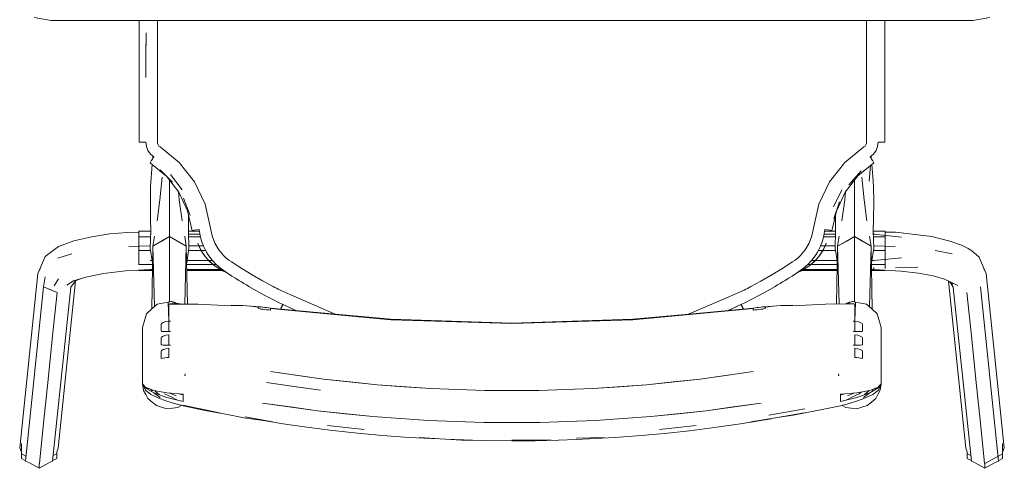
# Model space of a CAD drawing. Header units: millimetres. Extents: x -261 to 187, y -214 to 106.
# Tile 110 of 256: x -218.973 to -218.445, y -152.471 to -152.23. Entities that reach past the tile are written whole.
import ezdxf

# ---------------------------------------------------------------- set-up
doc = ezdxf.new("R2010")
doc.units = ezdxf.units.MM
doc.header["$LTSCALE"] = 0.005
doc.header["$MEASUREMENT"] = 0
doc.layers.add('IFC-Elemento de mobília-Contorno', color=9, linetype='Continuous', lineweight=5)

msp = doc.modelspace()

# ---------------------------------------------------------------- linework, layer by layer
at = {"layer": 'IFC-Elemento de mobília-Contorno', "lineweight": 5}
for p, q in [((-218.96491, -152.22931), (-218.95573, -152.23093)), ((-218.95573, -152.23093), (-218.46177, -152.23093)), ((-218.90856, -152.2413), (-218.90856, -152.23093)), ((-218.90855, -152.23847), (-218.90855, -152.23093)), ((-218.89874, -152.24208), (-218.89874, -152.23093)), ((-218.51877, -152.23671), (-218.51877, -152.23093)), ((-218.50895, -152.2413), (-218.50895, -152.23093)), ((-218.46177, -152.23093), (-218.4526, -152.22931)), ((-218.90856, -152.25128), (-218.90856, -152.2413)), ((-218.90493, -152.25155), (-218.90488, -152.23763)), ((-218.90492, -152.24957), (-218.90488, -152.23763)), ((-218.51877, -152.2502), (-218.51877, -152.23671)), ((-218.50895, -152.25128), (-218.50895, -152.2413)), ((-218.89874, -152.24878), (-218.89874, -152.24208)), ((-218.90856, -152.25128), (-218.90855, -152.26125)), ((-218.90496, -152.26153), (-218.90492, -152.24957)), ((-218.90496, -152.26153), (-218.90493, -152.25155)), ((-218.89874, -152.2522), (-218.89874, -152.24878)), ((-218.89874, -152.25392), (-218.89874, -152.2522)), ((-218.51877, -152.26369), (-218.51877, -152.2502)), ((-218.50895, -152.26125), (-218.50895, -152.25128)), ((-218.89874, -152.25646), (-218.89874, -152.25392)), ((-218.89874, -152.26152), (-218.89874, -152.25646)), ((-218.90855, -152.26997), (-218.90855, -152.26125)), ((-218.89874, -152.27063), (-218.89874, -152.26152)), ((-218.50895, -152.26997), (-218.50895, -152.26125)), ((-218.51877, -152.27842), (-218.51877, -152.26369)), ((-218.90855, -152.27869), (-218.90855, -152.26997)), ((-218.89874, -152.27915), (-218.89874, -152.27063)), ((-218.50895, -152.26997), (-218.50895, -152.27869)), ((-218.90855, -152.28743), (-218.90855, -152.27869)), ((-218.51877, -152.29621), (-218.51877, -152.27842)), ((-218.50895, -152.28743), (-218.50895, -152.27869)), ((-218.89874, -152.28768), (-218.89874, -152.27915)), ((-218.90855, -152.29616), (-218.90855, -152.28743)), ((-218.89874, -152.29621), (-218.89874, -152.28768)), ((-218.50895, -152.29616), (-218.50895, -152.28743)), ((-218.90855, -152.29616), (-218.90834, -152.29618)), ((-218.90834, -152.29618), (-218.90758, -152.2962)), ((-218.90758, -152.2962), (-218.90639, -152.29621)), ((-218.90639, -152.29621), (-218.90496, -152.29621)), ((-218.90496, -152.29621), (-218.90468, -152.2985)), ((-218.90468, -152.2985), (-218.90384, -152.30064)), ((-218.89874, -152.29621), (-218.89865, -152.29695)), ((-218.89865, -152.29695), (-218.89837, -152.29764)), ((-218.89837, -152.29764), (-218.89794, -152.29825)), ((-218.89794, -152.29825), (-218.89737, -152.29873)), ((-218.89737, -152.29873), (-218.8871, -152.30709)), ((-218.53039, -152.30708), (-218.52014, -152.29873)), ((-218.52014, -152.29873), (-218.51957, -152.29825)), ((-218.51957, -152.29825), (-218.51913, -152.29764)), ((-218.51913, -152.29764), (-218.51886, -152.29695)), ((-218.51886, -152.29695), (-218.51877, -152.29621)), ((-218.51366, -152.30064), (-218.51282, -152.2985)), ((-218.51282, -152.2985), (-218.51254, -152.29621)), ((-218.51254, -152.29621), (-218.51111, -152.29621)), ((-218.51111, -152.29621), (-218.50993, -152.2962)), ((-218.50993, -152.2962), (-218.50917, -152.29618)), ((-218.50917, -152.29618), (-218.50895, -152.29616)), ((-218.90384, -152.30064), (-218.9025, -152.30252)), ((-218.9025, -152.30252), (-218.90072, -152.30401)), ((-218.9015, -152.30521), (-218.90072, -152.30401)), ((-218.90125, -152.30483), (-218.9012, -152.30417)), ((-218.9012, -152.30475), (-218.9012, -152.30361)), ((-218.51678, -152.30401), (-218.51501, -152.30252)), ((-218.51678, -152.30401), (-218.51601, -152.30521)), ((-218.51631, -152.30475), (-218.51631, -152.30361)), ((-218.51631, -152.30417), (-218.51625, -152.30483)), ((-218.51631, -152.30453), (-218.51628, -152.30478)), ((-218.51631, -152.30453), (-218.51628, -152.30478)), ((-218.51501, -152.30252), (-218.51366, -152.30064)), ((-218.90265, -152.30715), (-218.90254, -152.30691)), ((-218.90265, -152.30715), (-218.8944, -152.31398)), ((-218.90254, -152.30691), (-218.90214, -152.30622)), ((-218.90247, -152.31991), (-218.90152, -152.30809)), ((-218.90214, -152.30622), (-218.9015, -152.30521)), ((-218.8871, -152.30709), (-218.87892, -152.31751)), ((-218.53856, -152.31748), (-218.53039, -152.30708)), ((-218.52337, -152.31419), (-218.51486, -152.30715)), ((-218.51738, -152.31701), (-218.51664, -152.30862)), ((-218.51601, -152.30521), (-218.51537, -152.30622)), ((-218.51596, -152.30807), (-218.51534, -152.31451)), ((-218.51537, -152.30622), (-218.51497, -152.30691)), ((-218.51497, -152.30691), (-218.51486, -152.30715)), ((-218.89742, -152.32701), (-218.8962, -152.31488)), ((-218.89732, -152.31102), (-218.89074, -152.31769)), ((-218.89392, -152.31447), (-218.88734, -152.32298)), ((-218.89173, -152.31352), (-218.88552, -152.32165)), ((-218.53013, -152.32292), (-218.52337, -152.31419)), ((-218.5283, -152.31905), (-218.52161, -152.31161)), ((-218.5213, -152.31488), (-218.52008, -152.32701)), ((-218.51534, -152.31451), (-218.51504, -152.31991)), ((-218.90254, -152.32867), (-218.90247, -152.31991)), ((-218.89224, -152.31928), (-218.89224, -152.31664)), ((-218.89224, -152.33188), (-218.89224, -152.31928)), ((-218.87892, -152.31751), (-218.87323, -152.32946)), ((-218.54426, -152.32943), (-218.53856, -152.31748)), ((-218.52527, -152.31928), (-218.52527, -152.31664)), ((-218.52527, -152.33188), (-218.52527, -152.31928)), ((-218.51504, -152.31991), (-218.51492, -152.32812)), ((-218.88747, -152.3228), (-218.88705, -152.32701)), ((-218.88734, -152.32298), (-218.88264, -152.33299)), ((-218.5365, -152.33082), (-218.53199, -152.32165)), ((-218.53476, -152.33274), (-218.53013, -152.32292)), ((-218.53045, -152.32701), (-218.53003, -152.32279)), ((-218.90254, -152.32867), (-218.90241, -152.33739)), ((-218.89894, -152.3384), (-218.89742, -152.32701)), ((-218.88705, -152.32701), (-218.88554, -152.3384)), ((-218.88478, -152.32622), (-218.88116, -152.33551)), ((-218.87323, -152.32946), (-218.8703, -152.34232)), ((-218.5472, -152.34232), (-218.54426, -152.32943)), ((-218.53624, -152.33715), (-218.53323, -152.32821)), ((-218.53197, -152.3384), (-218.53045, -152.32701)), ((-218.52008, -152.32701), (-218.51857, -152.3384)), ((-218.51509, -152.33739), (-218.51492, -152.32812)), ((-218.89224, -152.34146), (-218.89224, -152.33188)), ((-218.88264, -152.33299), (-218.8802, -152.34376)), ((-218.88206, -152.33739), (-218.88203, -152.33567)), ((-218.5373, -152.34376), (-218.53491, -152.33319)), ((-218.53547, -152.33566), (-218.53544, -152.33739)), ((-218.52527, -152.34146), (-218.52527, -152.33188)), ((-218.90241, -152.33739), (-218.90237, -152.34361)), ((-218.89224, -152.3468), (-218.89224, -152.34146)), ((-218.88211, -152.34361), (-218.88206, -152.33739)), ((-218.53544, -152.33739), (-218.5354, -152.34361)), ((-218.52527, -152.3468), (-218.52527, -152.34146)), ((-218.51514, -152.34361), (-218.51509, -152.33739)), ((-218.94356, -152.34908), (-218.93386, -152.34684)), ((-218.93386, -152.34684), (-218.92445, -152.34525)), ((-218.92445, -152.34525), (-218.91481, -152.34455)), ((-218.91481, -152.34455), (-218.90874, -152.34446)), ((-218.90874, -152.34691), (-218.90874, -152.34389)), ((-218.90874, -152.34389), (-218.90237, -152.34389)), ((-218.90874, -152.34691), (-218.90244, -152.34691)), ((-218.90874, -152.35431), (-218.90874, -152.34691)), ((-218.90259, -152.34546), (-218.90241, -152.34546)), ((-218.90258, -152.35304), (-218.90237, -152.34361)), ((-218.9012, -152.35186), (-218.90035, -152.34655)), ((-218.9012, -152.35186), (-218.89224, -152.3468)), ((-218.89672, -152.34933), (-218.89224, -152.3468)), ((-218.89224, -152.36359), (-218.89224, -152.3468)), ((-218.89224, -152.3468), (-218.88328, -152.35186)), ((-218.89224, -152.3468), (-218.88806, -152.34916)), ((-218.88413, -152.34655), (-218.88328, -152.35186)), ((-218.88211, -152.34361), (-218.88189, -152.35304)), ((-218.8821, -152.34389), (-218.87633, -152.34389)), ((-218.88207, -152.34546), (-218.87607, -152.34546)), ((-218.88203, -152.34691), (-218.87575, -152.34691)), ((-218.8802, -152.34376), (-218.87993, -152.3436)), ((-218.87993, -152.3436), (-218.87913, -152.34341)), ((-218.87913, -152.34341), (-218.87791, -152.34321)), ((-218.87791, -152.34321), (-218.87648, -152.34302)), ((-218.87648, -152.34302), (-218.87595, -152.3462)), ((-218.87595, -152.3462), (-218.87509, -152.34932)), ((-218.8703, -152.34232), (-218.86949, -152.3464)), ((-218.86949, -152.3464), (-218.868, -152.35029)), ((-218.5495, -152.35028), (-218.54802, -152.3464)), ((-218.54802, -152.3464), (-218.5472, -152.34232)), ((-218.54241, -152.34932), (-218.54156, -152.3462)), ((-218.54175, -152.34691), (-218.53547, -152.34691)), ((-218.54156, -152.3462), (-218.54102, -152.34302)), ((-218.54143, -152.34546), (-218.53544, -152.34546)), ((-218.54117, -152.34389), (-218.5354, -152.34389)), ((-218.54102, -152.34302), (-218.53959, -152.34321)), ((-218.53959, -152.34321), (-218.53838, -152.34341)), ((-218.53838, -152.34341), (-218.53758, -152.3436)), ((-218.53758, -152.3436), (-218.5373, -152.34376)), ((-218.53561, -152.35304), (-218.5354, -152.34361)), ((-218.53423, -152.35186), (-218.53338, -152.34655)), ((-218.53423, -152.35186), (-218.52527, -152.3468)), ((-218.52975, -152.34933), (-218.52527, -152.3468)), ((-218.52527, -152.36359), (-218.52527, -152.3468)), ((-218.52527, -152.3468), (-218.51631, -152.35186)), ((-218.52527, -152.3468), (-218.52079, -152.34933)), ((-218.51716, -152.34655), (-218.51631, -152.35186)), ((-218.51514, -152.34361), (-218.51492, -152.35304)), ((-218.51513, -152.34389), (-218.50877, -152.34389)), ((-218.5151, -152.34546), (-218.51492, -152.34546)), ((-218.51506, -152.34691), (-218.50877, -152.34691)), ((-218.51492, -152.34546), (-218.51492, -152.34492)), ((-218.51492, -152.34546), (-218.51492, -152.34492)), ((-218.51492, -152.34546), (-218.50003, -152.34718)), ((-218.50877, -152.34691), (-218.50877, -152.34389)), ((-218.50877, -152.34439), (-218.50877, -152.34389)), ((-218.50877, -152.34439), (-218.50323, -152.34439)), ((-218.50877, -152.35431), (-218.50877, -152.34691)), ((-218.50323, -152.34439), (-218.49118, -152.34576)), ((-218.49118, -152.34576), (-218.48369, -152.34668)), ((-218.48369, -152.34668), (-218.47406, -152.34916)), ((-218.95889, -152.35738), (-218.95171, -152.35201)), ((-218.95171, -152.35201), (-218.94356, -152.34908)), ((-218.91417, -152.35206), (-218.90259, -152.35177)), ((-218.90259, -152.35177), (-218.90255, -152.35177)), ((-218.90185, -152.38565), (-218.9012, -152.35186)), ((-218.9012, -152.35186), (-218.89672, -152.34933)), ((-218.9012, -152.35186), (-218.90038, -152.38433)), ((-218.88776, -152.34933), (-218.88328, -152.35186)), ((-218.88406, -152.38294), (-218.88328, -152.35186)), ((-218.88328, -152.35186), (-218.88268, -152.38297)), ((-218.88192, -152.35177), (-218.87655, -152.35177)), ((-218.87715, -152.35028), (-218.87647, -152.35197)), ((-218.87715, -152.35032), (-218.87715, -152.35031)), ((-218.87715, -152.35031), (-218.87565, -152.35365)), ((-218.87715, -152.35031), (-218.87647, -152.35197)), ((-218.87715, -152.35034), (-218.87702, -152.35062)), ((-218.87649, -152.35177), (-218.87413, -152.35177)), ((-218.87647, -152.35197), (-218.8755, -152.35399)), ((-218.87647, -152.35197), (-218.87567, -152.35361)), ((-218.87509, -152.34932), (-218.87392, -152.35233)), ((-218.87392, -152.35233), (-218.87245, -152.35519)), ((-218.868, -152.35029), (-218.86589, -152.35388)), ((-218.55161, -152.35388), (-218.5495, -152.35028)), ((-218.54506, -152.35519), (-218.54359, -152.35233)), ((-218.54359, -152.35233), (-218.54241, -152.34932)), ((-218.54337, -152.35177), (-218.54101, -152.35177)), ((-218.54201, -152.35399), (-218.54104, -152.35197)), ((-218.54187, -152.35367), (-218.54047, -152.35056)), ((-218.54183, -152.35361), (-218.54104, -152.35197)), ((-218.54104, -152.35197), (-218.54036, -152.35028)), ((-218.54104, -152.35197), (-218.54036, -152.35031)), ((-218.54096, -152.35177), (-218.53558, -152.35177)), ((-218.54048, -152.35061), (-218.54036, -152.35034)), ((-218.54036, -152.35032), (-218.54036, -152.35031)), ((-218.53483, -152.38293), (-218.53423, -152.35186)), ((-218.53423, -152.35186), (-218.52975, -152.34933)), ((-218.53423, -152.35186), (-218.53345, -152.38289)), ((-218.52079, -152.34933), (-218.51631, -152.35186)), ((-218.51713, -152.38451), (-218.51631, -152.35186)), ((-218.51631, -152.35186), (-218.51565, -152.38583)), ((-218.51495, -152.35177), (-218.50334, -152.35206)), ((-218.51495, -152.35177), (-218.51492, -152.35177)), ((-218.47406, -152.34916), (-218.46794, -152.35144)), ((-218.46794, -152.35144), (-218.4642, -152.35316)), ((-218.95988, -152.35957), (-218.95889, -152.35738)), ((-218.95221, -152.35835), (-218.9447, -152.3561)), ((-218.90874, -152.35431), (-218.90239, -152.35431)), ((-218.90874, -152.36176), (-218.90874, -152.35431)), ((-218.90258, -152.35304), (-218.90137, -152.36087)), ((-218.8831, -152.36087), (-218.88189, -152.35304)), ((-218.88209, -152.35431), (-218.87531, -152.35431)), ((-218.87567, -152.35361), (-218.87477, -152.3552)), ((-218.8755, -152.35399), (-218.87477, -152.3552)), ((-218.87527, -152.35431), (-218.8729, -152.35431)), ((-218.87515, -152.35453), (-218.8736, -152.3569)), ((-218.87477, -152.3552), (-218.87375, -152.35671)), ((-218.87375, -152.35671), (-218.87324, -152.35745)), ((-218.87375, -152.35671), (-218.87201, -152.35888)), ((-218.87324, -152.35745), (-218.87201, -152.35888)), ((-218.87245, -152.35519), (-218.87216, -152.35566)), ((-218.87216, -152.35566), (-218.87186, -152.35613)), ((-218.87186, -152.35613), (-218.87156, -152.3566)), ((-218.87156, -152.3566), (-218.87124, -152.35706)), ((-218.87128, -152.35701), (-218.86938, -152.35951)), ((-218.86589, -152.35388), (-218.86322, -152.35707)), ((-218.86322, -152.35707), (-218.86227, -152.35798)), ((-218.55524, -152.35798), (-218.55429, -152.35707)), ((-218.55429, -152.35707), (-218.55161, -152.35388)), ((-218.54812, -152.35951), (-218.54623, -152.35701)), ((-218.54627, -152.35706), (-218.54595, -152.3566)), ((-218.54595, -152.3566), (-218.54564, -152.35613)), ((-218.54564, -152.35613), (-218.54534, -152.35566)), ((-218.54549, -152.35888), (-218.54375, -152.35671)), ((-218.54549, -152.35888), (-218.54426, -152.35745)), ((-218.54534, -152.35566), (-218.54506, -152.35519)), ((-218.5446, -152.35431), (-218.54223, -152.35431)), ((-218.54426, -152.35745), (-218.54375, -152.35671)), ((-218.54391, -152.35691), (-218.54234, -152.3545)), ((-218.54375, -152.35671), (-218.54274, -152.3552)), ((-218.54274, -152.3552), (-218.5418, -152.35355)), ((-218.54274, -152.3552), (-218.54201, -152.35399)), ((-218.5422, -152.35431), (-218.53542, -152.35431)), ((-218.53561, -152.35304), (-218.5344, -152.36087)), ((-218.51613, -152.36087), (-218.51492, -152.35304)), ((-218.51512, -152.35431), (-218.50877, -152.35431)), ((-218.50877, -152.36176), (-218.50877, -152.35431)), ((-218.48189, -152.35426), (-218.47281, -152.3561)), ((-218.4642, -152.35316), (-218.46236, -152.35448)), ((-218.46236, -152.35448), (-218.45838, -152.35778)), ((-218.45838, -152.35778), (-218.45762, -152.35957)), ((-218.96291, -152.36663), (-218.95988, -152.35957)), ((-218.90874, -152.36176), (-218.90139, -152.36176)), ((-218.90874, -152.36187), (-218.90874, -152.36176)), ((-218.90259, -152.35962), (-218.90157, -152.35962)), ((-218.88308, -152.36176), (-218.86896, -152.36176)), ((-218.88291, -152.35962), (-218.87132, -152.35962)), ((-218.87247, -152.3583), (-218.8714, -152.3595)), ((-218.87201, -152.35888), (-218.87049, -152.3605)), ((-218.87201, -152.35888), (-218.87001, -152.36089)), ((-218.87128, -152.35962), (-218.86928, -152.35962)), ((-218.87049, -152.3605), (-218.86737, -152.36305)), ((-218.87006, -152.36085), (-218.8679, -152.36261)), ((-218.86938, -152.35951), (-218.86729, -152.36176)), ((-218.86894, -152.36176), (-218.86729, -152.36176)), ((-218.8679, -152.36261), (-218.86557, -152.36413)), ((-218.86737, -152.36305), (-218.86557, -152.36413)), ((-218.8673, -152.36175), (-218.865, -152.36378)), ((-218.86227, -152.35798), (-218.86127, -152.35884)), ((-218.86127, -152.35884), (-218.86023, -152.35965)), ((-218.86027, -152.35962), (-218.85914, -152.3604)), ((-218.85914, -152.3604), (-218.85361, -152.36392)), ((-218.56414, -152.36407), (-218.55837, -152.3604)), ((-218.55837, -152.3604), (-218.55724, -152.35962)), ((-218.55728, -152.35965), (-218.55624, -152.35884)), ((-218.55624, -152.35884), (-218.55524, -152.35798)), ((-218.5525, -152.36378), (-218.55021, -152.36175)), ((-218.55196, -152.36415), (-218.5496, -152.36261)), ((-218.55196, -152.36415), (-218.55013, -152.36305)), ((-218.55021, -152.36175), (-218.54812, -152.35951)), ((-218.55021, -152.36176), (-218.54856, -152.36176)), ((-218.55013, -152.36305), (-218.54702, -152.3605)), ((-218.5496, -152.36261), (-218.54745, -152.36085)), ((-218.54855, -152.36176), (-218.53442, -152.36176)), ((-218.54823, -152.35962), (-218.54623, -152.35962)), ((-218.5475, -152.36089), (-218.54549, -152.35888)), ((-218.54702, -152.3605), (-218.54549, -152.35888)), ((-218.54619, -152.35962), (-218.5346, -152.35962)), ((-218.54613, -152.35952), (-218.54501, -152.35828)), ((-218.51612, -152.36176), (-218.50877, -152.36176)), ((-218.51594, -152.35962), (-218.51492, -152.35962)), ((-218.51492, -152.35962), (-218.50003, -152.35821)), ((-218.50877, -152.36383), (-218.50877, -152.36176)), ((-218.50323, -152.36346), (-218.49118, -152.36314)), ((-218.45762, -152.35957), (-218.45459, -152.36663)), ((-218.97258, -152.46007), (-218.96291, -152.36663)), ((-218.96291, -152.36663), (-218.96149, -152.36371)), ((-218.95988, -152.37373), (-218.95889, -152.36841)), ((-218.93718, -152.3685), (-218.92771, -152.36653)), ((-218.92771, -152.36653), (-218.91588, -152.36522)), ((-218.91588, -152.36522), (-218.90259, -152.3644)), ((-218.90874, -152.36489), (-218.90874, -152.36478)), ((-218.90874, -152.36489), (-218.90145, -152.36489)), ((-218.90259, -152.3644), (-218.90144, -152.3644)), ((-218.89224, -152.38037), (-218.89224, -152.36359)), ((-218.88303, -152.3644), (-218.8651, -152.3644)), ((-218.88303, -152.36489), (-218.86427, -152.36489)), ((-218.86581, -152.36398), (-218.86545, -152.36419)), ((-218.86557, -152.36413), (-218.86391, -152.3651)), ((-218.86557, -152.36413), (-218.86253, -152.36558)), ((-218.865, -152.36378), (-218.86252, -152.36558)), ((-218.865, -152.3644), (-218.86415, -152.3644)), ((-218.86397, -152.36489), (-218.86347, -152.36489)), ((-218.86391, -152.3651), (-218.86221, -152.36579)), ((-218.86253, -152.36558), (-218.86068, -152.36677)), ((-218.86068, -152.36677), (-218.85884, -152.36795)), ((-218.85884, -152.36795), (-218.85698, -152.36911)), ((-218.85361, -152.36392), (-218.84805, -152.36727)), ((-218.84805, -152.36727), (-218.84242, -152.37049)), ((-218.57535, -152.37064), (-218.5698, -152.36747)), ((-218.5698, -152.36747), (-218.56414, -152.36407)), ((-218.56053, -152.36911), (-218.55867, -152.36795)), ((-218.55867, -152.36795), (-218.55682, -152.36677)), ((-218.55682, -152.36677), (-218.55499, -152.36558)), ((-218.55529, -152.36579), (-218.5536, -152.3651)), ((-218.55508, -152.36565), (-218.55196, -152.36415)), ((-218.55499, -152.36558), (-218.5525, -152.36378)), ((-218.55403, -152.36489), (-218.55351, -152.36489)), ((-218.5536, -152.3651), (-218.55196, -152.36415)), ((-218.55336, -152.3644), (-218.55249, -152.3644)), ((-218.55324, -152.36489), (-218.53448, -152.36489)), ((-218.5524, -152.3644), (-218.53447, -152.3644)), ((-218.5521, -152.36422), (-218.55171, -152.36399)), ((-218.52527, -152.38037), (-218.52527, -152.36359)), ((-218.51606, -152.3644), (-218.51492, -152.3644)), ((-218.51606, -152.36489), (-218.50877, -152.36489)), ((-218.51492, -152.3644), (-218.51492, -152.36332)), ((-218.51492, -152.3644), (-218.50035, -152.36532)), ((-218.50877, -152.36489), (-218.50877, -152.36479)), ((-218.50035, -152.36532), (-218.49084, -152.36634)), ((-218.49084, -152.36634), (-218.48311, -152.36782)), ((-218.48311, -152.36782), (-218.47702, -152.36968)), ((-218.45602, -152.36371), (-218.45459, -152.36663)), ((-218.45459, -152.36663), (-218.44492, -152.46007)), ((-218.95411, -152.37327), (-218.95171, -152.3694)), ((-218.95189, -152.46021), (-218.94261, -152.37054)), ((-218.94739, -152.37277), (-218.94366, -152.37053)), ((-218.94525, -152.37383), (-218.94266, -152.37056)), ((-218.94366, -152.37053), (-218.93718, -152.3685)), ((-218.94266, -152.37056), (-218.93994, -152.36936)), ((-218.85698, -152.36911), (-218.85509, -152.37027)), ((-218.85509, -152.37027), (-218.85376, -152.3711)), ((-218.85376, -152.3711), (-218.85242, -152.37192)), ((-218.85242, -152.37192), (-218.85107, -152.37273)), ((-218.85107, -152.37273), (-218.84973, -152.37353)), ((-218.84973, -152.37353), (-218.84562, -152.37587)), ((-218.84242, -152.37049), (-218.83672, -152.37358)), ((-218.83672, -152.37358), (-218.83582, -152.37405)), ((-218.5817, -152.37406), (-218.58078, -152.37358)), ((-218.58078, -152.37358), (-218.57535, -152.37064)), ((-218.57189, -152.37587), (-218.56778, -152.37353)), ((-218.56778, -152.37353), (-218.56643, -152.37273)), ((-218.56643, -152.37273), (-218.56509, -152.37192)), ((-218.56509, -152.37192), (-218.56375, -152.3711)), ((-218.56375, -152.3711), (-218.56239, -152.37026)), ((-218.56239, -152.37026), (-218.56053, -152.36911)), ((-218.47702, -152.36968), (-218.46983, -152.37305)), ((-218.47488, -152.37068), (-218.46561, -152.46021)), ((-218.47447, -152.37088), (-218.47259, -152.37228)), ((-218.47402, -152.37121), (-218.47225, -152.37383)), ((-218.96955, -152.46717), (-218.95988, -152.37373)), ((-218.95988, -152.37373), (-218.95622, -152.37523)), ((-218.95988, -152.37373), (-218.95257, -152.37672)), ((-218.95622, -152.37523), (-218.95257, -152.37672)), ((-218.95498, -152.40007), (-218.95257, -152.37672)), ((-218.95492, -152.46727), (-218.94525, -152.37383)), ((-218.84562, -152.37587), (-218.84148, -152.37814)), ((-218.84148, -152.37814), (-218.8373, -152.38033)), ((-218.83582, -152.37405), (-218.83491, -152.37452)), ((-218.83491, -152.37452), (-218.834, -152.37499)), ((-218.834, -152.37499), (-218.83308, -152.37546)), ((-218.83308, -152.37546), (-218.80344, -152.38835)), ((-218.59914, -152.38187), (-218.58442, -152.37546)), ((-218.58442, -152.37546), (-218.58352, -152.37499)), ((-218.58352, -152.37499), (-218.58261, -152.37453)), ((-218.58261, -152.37453), (-218.5817, -152.37406)), ((-218.5802, -152.38033), (-218.57603, -152.37814)), ((-218.57603, -152.37814), (-218.57189, -152.37587)), ((-218.47225, -152.37383), (-218.46258, -152.46727)), ((-218.46494, -152.37672), (-218.46252, -152.40007)), ((-218.45762, -152.37373), (-218.44795, -152.46717)), ((-218.90179, -152.3856), (-218.89889, -152.383)), ((-218.89889, -152.383), (-218.89696, -152.38264)), ((-218.89696, -152.38264), (-218.89503, -152.38228)), ((-218.89503, -152.38228), (-218.8931, -152.38192)), ((-218.8931, -152.38192), (-218.89262, -152.38183)), ((-218.8931, -152.38192), (-218.8926, -152.39212)), ((-218.89262, -152.38183), (-218.89213, -152.38174)), ((-218.8926, -152.38296), (-218.89153, -152.38281)), ((-218.8926, -152.38296), (-218.89206, -152.38289)), ((-218.8926, -152.39212), (-218.8926, -152.38296)), ((-218.8926, -152.38296), (-218.87699, -152.38309)), ((-218.8926, -152.38296), (-218.88733, -152.38301)), ((-218.89224, -152.38176), (-218.89224, -152.38037)), ((-218.89213, -152.38174), (-218.89165, -152.38165)), ((-218.89206, -152.38289), (-218.8918, -152.38285)), ((-218.8918, -152.38285), (-218.89153, -152.38281)), ((-218.89165, -152.38165), (-218.89141, -152.38161)), ((-218.89153, -152.38281), (-218.89046, -152.38273)), ((-218.89153, -152.38281), (-218.89126, -152.38279)), ((-218.89141, -152.38161), (-218.89117, -152.38156)), ((-218.89126, -152.38279), (-218.891, -152.38277)), ((-218.89117, -152.38156), (-218.89098, -152.38163)), ((-218.891, -152.38277), (-218.89073, -152.38275)), ((-218.89098, -152.38163), (-218.89078, -152.38171)), ((-218.89078, -152.38171), (-218.89059, -152.38178)), ((-218.89073, -152.38275), (-218.89046, -152.38273)), ((-218.89059, -152.38178), (-218.8904, -152.38185)), ((-218.89046, -152.38273), (-218.88271, -152.38304)), ((-218.8904, -152.38185), (-218.8902, -152.38192)), ((-218.8902, -152.38192), (-218.89001, -152.38199)), ((-218.89001, -152.38199), (-218.88982, -152.38207)), ((-218.88982, -152.38207), (-218.88962, -152.38214)), ((-218.88962, -152.38214), (-218.88943, -152.38221)), ((-218.88943, -152.38221), (-218.88924, -152.38228)), ((-218.88924, -152.38228), (-218.88904, -152.38236)), ((-218.88904, -152.38236), (-218.88876, -152.3828)), ((-218.88904, -152.38236), (-218.88885, -152.38243)), ((-218.88904, -152.38236), (-218.88904, -152.38279)), ((-218.88885, -152.38243), (-218.88866, -152.3825)), ((-218.88866, -152.3825), (-218.88846, -152.38257)), ((-218.88846, -152.38257), (-218.8882, -152.38282)), ((-218.88846, -152.38281), (-218.88846, -152.38257)), ((-218.88846, -152.38257), (-218.88827, -152.38264)), ((-218.88827, -152.38264), (-218.88819, -152.38282)), ((-218.88827, -152.38264), (-218.88807, -152.38272)), ((-218.88827, -152.38264), (-218.88809, -152.38283)), ((-218.88807, -152.38272), (-218.88797, -152.38283)), ((-218.88807, -152.38272), (-218.88781, -152.38281)), ((-218.88807, -152.38272), (-218.88805, -152.38283)), ((-218.88781, -152.38281), (-218.88774, -152.38284)), ((-218.88707, -152.38287), (-218.87699, -152.38309)), ((-218.8826, -152.38305), (-218.87699, -152.38309)), ((-218.87699, -152.38309), (-218.86291, -152.38367)), ((-218.86291, -152.38367), (-218.86141, -152.38383)), ((-218.86141, -152.38383), (-218.85938, -152.38376)), ((-218.85938, -152.38376), (-218.85732, -152.38372)), ((-218.85732, -152.38372), (-218.85521, -152.38372)), ((-218.85521, -152.38372), (-218.85306, -152.38374)), ((-218.85314, -152.38374), (-218.85313, -152.38369)), ((-218.85313, -152.38369), (-218.84392, -152.38445)), ((-218.85313, -152.38369), (-218.85306, -152.38374)), ((-218.84893, -152.38413), (-218.84479, -152.38455)), ((-218.84893, -152.38413), (-218.84484, -152.38465)), ((-218.8373, -152.38033), (-218.8331, -152.38246)), ((-218.8331, -152.38246), (-218.83268, -152.38266)), ((-218.83269, -152.38531), (-218.83208, -152.38408)), ((-218.83268, -152.38266), (-218.83227, -152.38287)), ((-218.83227, -152.38287), (-218.83186, -152.38307)), ((-218.83209, -152.38458), (-218.83144, -152.38327)), ((-218.83208, -152.38408), (-218.83163, -152.38318)), ((-218.83208, -152.38408), (-218.83189, -152.38417)), ((-218.83208, -152.38408), (-218.83189, -152.38417)), ((-218.83186, -152.38307), (-218.83144, -152.38327)), ((-218.83144, -152.38327), (-218.82465, -152.38637)), ((-218.83144, -152.38327), (-218.82466, -152.38637)), ((-218.61385, -152.38828), (-218.59914, -152.38187)), ((-218.59283, -152.38635), (-218.58607, -152.38327)), ((-218.5928, -152.38635), (-218.58607, -152.38327)), ((-218.58607, -152.38327), (-218.58565, -152.38307)), ((-218.58607, -152.38327), (-218.58541, -152.38458)), ((-218.58587, -152.38318), (-218.58542, -152.38408)), ((-218.58565, -152.38307), (-218.58524, -152.38287)), ((-218.58562, -152.38418), (-218.58542, -152.38408)), ((-218.58562, -152.38418), (-218.58542, -152.38408)), ((-218.58542, -152.38408), (-218.58482, -152.38531)), ((-218.58524, -152.38287), (-218.58482, -152.38266)), ((-218.58482, -152.38266), (-218.58441, -152.38246)), ((-218.58441, -152.38246), (-218.5802, -152.38033)), ((-218.57379, -152.38445), (-218.56457, -152.38369)), ((-218.57291, -152.38455), (-218.56878, -152.38413)), ((-218.57286, -152.38465), (-218.56878, -152.38413)), ((-218.56464, -152.38374), (-218.56457, -152.38369)), ((-218.56464, -152.38374), (-218.5625, -152.38372)), ((-218.56457, -152.38369), (-218.56457, -152.38374)), ((-218.5625, -152.38372), (-218.56039, -152.38372)), ((-218.56039, -152.38372), (-218.55832, -152.38376)), ((-218.55832, -152.38376), (-218.5563, -152.38383)), ((-218.5563, -152.38383), (-218.55479, -152.38367)), ((-218.55479, -152.38367), (-218.54071, -152.38309)), ((-218.54071, -152.38309), (-218.52881, -152.38277)), ((-218.52972, -152.38279), (-218.52963, -152.38272)), ((-218.52963, -152.38272), (-218.52944, -152.38264)), ((-218.52944, -152.38264), (-218.52924, -152.38257)), ((-218.52924, -152.38257), (-218.52905, -152.3825)), ((-218.52905, -152.3825), (-218.52886, -152.38243)), ((-218.52886, -152.38243), (-218.52866, -152.38236)), ((-218.52881, -152.38277), (-218.52697, -152.38275)), ((-218.52881, -152.38277), (-218.52858, -152.38277)), ((-218.52866, -152.38236), (-218.52847, -152.38228)), ((-218.52858, -152.38277), (-218.52835, -152.38276)), ((-218.52847, -152.38228), (-218.52827, -152.38221)), ((-218.52835, -152.38276), (-218.52812, -152.38276)), ((-218.52827, -152.38221), (-218.52808, -152.38214)), ((-218.52812, -152.38276), (-218.52789, -152.38276)), ((-218.52808, -152.38214), (-218.52789, -152.38207)), ((-218.52789, -152.38207), (-218.5277, -152.38199)), ((-218.52789, -152.38276), (-218.52766, -152.38275)), ((-218.5277, -152.38199), (-218.5275, -152.38192)), ((-218.52766, -152.38275), (-218.52743, -152.38275)), ((-218.5275, -152.38192), (-218.52731, -152.38185)), ((-218.52743, -152.38275), (-218.52697, -152.38275)), ((-218.52731, -152.38185), (-218.52692, -152.38171)), ((-218.52697, -152.38275), (-218.52511, -152.38296)), ((-218.52697, -152.38275), (-218.5265, -152.3828)), ((-218.52692, -152.38171), (-218.52653, -152.38156)), ((-218.52653, -152.38156), (-218.52605, -152.38165)), ((-218.5265, -152.3828), (-218.52604, -152.38285)), ((-218.52605, -152.38165), (-218.52557, -152.38174)), ((-218.52604, -152.38285), (-218.52557, -152.38291)), ((-218.52557, -152.38174), (-218.52509, -152.38183)), ((-218.52557, -152.38291), (-218.52511, -152.38296)), ((-218.52527, -152.3818), (-218.52527, -152.38037)), ((-218.52511, -152.39212), (-218.52461, -152.38192)), ((-218.52511, -152.39212), (-218.52511, -152.38296)), ((-218.52509, -152.38183), (-218.52461, -152.38192)), ((-218.52461, -152.38192), (-218.52267, -152.38228)), ((-218.52267, -152.38228), (-218.52074, -152.38264)), ((-218.52074, -152.38264), (-218.51881, -152.383)), ((-218.51881, -152.383), (-218.51591, -152.3856)), ((-218.9056, -152.39131), (-218.90469, -152.3882)), ((-218.90469, -152.3882), (-218.90179, -152.3856)), ((-218.84484, -152.38473), (-218.84484, -152.38465)), ((-218.84484, -152.38481), (-218.84484, -152.38473)), ((-218.84484, -152.38489), (-218.84484, -152.38481)), ((-218.84484, -152.38496), (-218.84484, -152.38489)), ((-218.84484, -152.38496), (-218.84465, -152.38518)), ((-218.84479, -152.38455), (-218.84448, -152.38445)), ((-218.84465, -152.38518), (-218.84411, -152.38541)), ((-218.84448, -152.38445), (-218.84392, -152.38445)), ((-218.84411, -152.38541), (-218.8433, -152.38561)), ((-218.84392, -152.38445), (-218.84318, -152.38451)), ((-218.8433, -152.38561), (-218.84234, -152.38576)), ((-218.84318, -152.38451), (-218.84234, -152.38461)), ((-218.84234, -152.38461), (-218.84131, -152.38473)), ((-218.84234, -152.38576), (-218.8413, -152.38588)), ((-218.84131, -152.38473), (-218.84027, -152.38485)), ((-218.8413, -152.38588), (-218.84026, -152.386)), ((-218.84027, -152.38485), (-218.83923, -152.38498)), ((-218.84026, -152.386), (-218.83921, -152.38613)), ((-218.83923, -152.38498), (-218.8382, -152.3851)), ((-218.83921, -152.38613), (-218.83817, -152.38626)), ((-218.8382, -152.3851), (-218.8131, -152.38745)), ((-218.83817, -152.38532), (-218.77364, -152.39135)), ((-218.83817, -152.38556), (-218.83817, -152.38532)), ((-218.83817, -152.38579), (-218.83817, -152.38556)), ((-218.83817, -152.38603), (-218.83817, -152.38579)), ((-218.83817, -152.38626), (-218.83817, -152.38603)), ((-218.83283, -152.38561), (-218.83269, -152.38531)), ((-218.83263, -152.38563), (-218.83209, -152.38458)), ((-218.8131, -152.38745), (-218.77366, -152.39114)), ((-218.64406, -152.39135), (-218.57953, -152.38532)), ((-218.64405, -152.39114), (-218.61178, -152.38812)), ((-218.61401, -152.38833), (-218.61385, -152.38828)), ((-218.61178, -152.38812), (-218.57951, -152.3851)), ((-218.58541, -152.38458), (-218.58489, -152.38561)), ((-218.58482, -152.38531), (-218.58469, -152.38559)), ((-218.57953, -152.38556), (-218.57953, -152.38532)), ((-218.57953, -152.38579), (-218.57953, -152.38556)), ((-218.57953, -152.38603), (-218.57953, -152.38579)), ((-218.57953, -152.38626), (-218.57953, -152.38603)), ((-218.57953, -152.38626), (-218.57849, -152.38613)), ((-218.57951, -152.3851), (-218.57847, -152.38498)), ((-218.57951, -152.3851), (-218.57928, -152.38623)), ((-218.57951, -152.3851), (-218.57928, -152.38623)), ((-218.57849, -152.38613), (-218.57745, -152.386)), ((-218.57847, -152.38498), (-218.57744, -152.38485)), ((-218.57745, -152.386), (-218.57641, -152.38588)), ((-218.57744, -152.38485), (-218.5764, -152.38473)), ((-218.57641, -152.38588), (-218.57536, -152.38576)), ((-218.5764, -152.38473), (-218.57536, -152.38461)), ((-218.57536, -152.38461), (-218.57453, -152.38451)), ((-218.57536, -152.38576), (-218.57441, -152.38561)), ((-218.57453, -152.38451), (-218.57379, -152.38445)), ((-218.57441, -152.38561), (-218.5736, -152.38541)), ((-218.57379, -152.38445), (-218.57323, -152.38445)), ((-218.5736, -152.38541), (-218.57305, -152.38518)), ((-218.57323, -152.38445), (-218.57291, -152.38455)), ((-218.57305, -152.38518), (-218.57286, -152.38496)), ((-218.57286, -152.38473), (-218.57286, -152.38465)), ((-218.57286, -152.38481), (-218.57286, -152.38473)), ((-218.57286, -152.38489), (-218.57286, -152.38481)), ((-218.57286, -152.38496), (-218.57286, -152.38489)), ((-218.51591, -152.3856), (-218.51301, -152.3882)), ((-218.51301, -152.3882), (-218.51211, -152.39131)), ((-218.90684, -152.39561), (-218.9056, -152.39131)), ((-218.89684, -152.39382), (-218.89653, -152.39337)), ((-218.89684, -152.39471), (-218.89684, -152.39382)), ((-218.89684, -152.39559), (-218.89684, -152.39471)), ((-218.89653, -152.39337), (-218.89563, -152.39282)), ((-218.89563, -152.39282), (-218.89429, -152.39236)), ((-218.89429, -152.39236), (-218.8926, -152.39212)), ((-218.8926, -152.39212), (-218.89184, -152.3921)), ((-218.8926, -152.39352), (-218.8926, -152.39212)), ((-218.8926, -152.39212), (-218.89241, -152.39212)), ((-218.8926, -152.39492), (-218.8926, -152.39352)), ((-218.89241, -152.39212), (-218.89221, -152.39211)), ((-218.89221, -152.39211), (-218.89202, -152.39211)), ((-218.77366, -152.39114), (-218.74126, -152.39215)), ((-218.77364, -152.39135), (-218.70885, -152.39337)), ((-218.74126, -152.39215), (-218.70885, -152.39315)), ((-218.70885, -152.39337), (-218.64406, -152.39135)), ((-218.70885, -152.39315), (-218.67645, -152.39215)), ((-218.67645, -152.39215), (-218.64405, -152.39114)), ((-218.52587, -152.3921), (-218.52511, -152.39212)), ((-218.52568, -152.39211), (-218.52549, -152.39211)), ((-218.52549, -152.39211), (-218.5253, -152.39212)), ((-218.5253, -152.39212), (-218.52511, -152.39212)), ((-218.52511, -152.39352), (-218.52511, -152.39212)), ((-218.52511, -152.39212), (-218.52342, -152.39236)), ((-218.52511, -152.39492), (-218.52511, -152.39352)), ((-218.52342, -152.39236), (-218.52208, -152.39282)), ((-218.52208, -152.39282), (-218.52118, -152.39337)), ((-218.52118, -152.39337), (-218.52087, -152.39382)), ((-218.52087, -152.39471), (-218.52087, -152.39382)), ((-218.52087, -152.39559), (-218.52087, -152.39471)), ((-218.51211, -152.39131), (-218.51087, -152.39559)), ((-218.9574, -152.42343), (-218.95498, -152.40007)), ((-218.90684, -152.40312), (-218.90684, -152.39561)), ((-218.89684, -152.39647), (-218.89684, -152.39559)), ((-218.89684, -152.39735), (-218.89684, -152.39647)), ((-218.89684, -152.39735), (-218.89653, -152.39762)), ((-218.89653, -152.39762), (-218.89563, -152.39771)), ((-218.89563, -152.39771), (-218.89429, -152.39771)), ((-218.89563, -152.4001), (-218.89429, -152.39963)), ((-218.89429, -152.39771), (-218.8926, -152.39771)), ((-218.89429, -152.39963), (-218.8926, -152.3994)), ((-218.8926, -152.39631), (-218.8926, -152.39492)), ((-218.8926, -152.39771), (-218.8926, -152.39631)), ((-218.8926, -152.4008), (-218.8926, -152.3994)), ((-218.89241, -152.39772), (-218.89184, -152.39772)), ((-218.89221, -152.39772), (-218.89202, -152.39772)), ((-218.89202, -152.39772), (-218.89184, -152.39772)), ((-218.52587, -152.39772), (-218.5253, -152.39772)), ((-218.52587, -152.39772), (-218.52568, -152.39772)), ((-218.52568, -152.39772), (-218.52549, -152.39772)), ((-218.52511, -152.39631), (-218.52511, -152.39492)), ((-218.52511, -152.39771), (-218.52511, -152.39631)), ((-218.52511, -152.39771), (-218.52342, -152.39771)), ((-218.52511, -152.4008), (-218.52511, -152.3994)), ((-218.52511, -152.3994), (-218.52342, -152.39963)), ((-218.52342, -152.39771), (-218.52208, -152.39771)), ((-218.52342, -152.39963), (-218.52208, -152.4001)), ((-218.52208, -152.39771), (-218.52118, -152.39762)), ((-218.52118, -152.39762), (-218.52087, -152.39735)), ((-218.52087, -152.39647), (-218.52087, -152.39559)), ((-218.52087, -152.39735), (-218.52087, -152.39647)), ((-218.51087, -152.40311), (-218.51087, -152.39559)), ((-218.46252, -152.40007), (-218.4601, -152.42343)), ((-218.90684, -152.41063), (-218.90684, -152.40312)), ((-218.89684, -152.4011), (-218.89653, -152.40065)), ((-218.89684, -152.40198), (-218.89684, -152.4011)), ((-218.89684, -152.40287), (-218.89684, -152.40198)), ((-218.89684, -152.40375), (-218.89684, -152.40287)), ((-218.89684, -152.40463), (-218.89684, -152.40375)), ((-218.89684, -152.40463), (-218.89653, -152.4049)), ((-218.89653, -152.40065), (-218.89563, -152.4001)), ((-218.89653, -152.4049), (-218.89563, -152.40499)), ((-218.89563, -152.40499), (-218.89429, -152.40498)), ((-218.89429, -152.40498), (-218.8926, -152.40499)), ((-218.8926, -152.40219), (-218.8926, -152.4008)), ((-218.8926, -152.40359), (-218.8926, -152.40219)), ((-218.8926, -152.40499), (-218.8926, -152.40359)), ((-218.89241, -152.40499), (-218.89184, -152.40499)), ((-218.89224, -152.40499), (-218.89184, -152.40499)), ((-218.89202, -152.405), (-218.89184, -152.40499)), ((-218.52587, -152.40499), (-218.52568, -152.405)), ((-218.52587, -152.40499), (-218.52527, -152.40499)), ((-218.52587, -152.40499), (-218.52549, -152.40499)), ((-218.52511, -152.40219), (-218.52511, -152.4008)), ((-218.52511, -152.40359), (-218.52511, -152.40219)), ((-218.52511, -152.40499), (-218.52511, -152.40359)), ((-218.52511, -152.40499), (-218.52342, -152.40498)), ((-218.52342, -152.40498), (-218.52208, -152.40499)), ((-218.52208, -152.4001), (-218.52118, -152.40065)), ((-218.52208, -152.40499), (-218.52118, -152.4049)), ((-218.52118, -152.40065), (-218.52087, -152.4011)), ((-218.52118, -152.4049), (-218.52087, -152.40463)), ((-218.52087, -152.40198), (-218.52087, -152.4011)), ((-218.52087, -152.40287), (-218.52087, -152.40198)), ((-218.52087, -152.40375), (-218.52087, -152.40287)), ((-218.52087, -152.40463), (-218.52087, -152.40375)), ((-218.51087, -152.41062), (-218.51087, -152.40311)), ((-218.90684, -152.41815), (-218.90684, -152.41063)), ((-218.89684, -152.40837), (-218.89653, -152.40792)), ((-218.89684, -152.40934), (-218.89684, -152.40837)), ((-218.89684, -152.4103), (-218.89684, -152.40934)), ((-218.89684, -152.41127), (-218.89684, -152.4103)), ((-218.89653, -152.40792), (-218.89563, -152.40737)), ((-218.89563, -152.40737), (-218.89429, -152.40691)), ((-218.89429, -152.40691), (-218.8926, -152.40668)), ((-218.8926, -152.4079), (-218.8926, -152.40668)), ((-218.8926, -152.40913), (-218.8926, -152.4079)), ((-218.8926, -152.41034), (-218.8926, -152.40912)), ((-218.8926, -152.41156), (-218.8926, -152.41034)), ((-218.52511, -152.4079), (-218.52511, -152.40668)), ((-218.52511, -152.40668), (-218.52342, -152.40691)), ((-218.52511, -152.40913), (-218.52511, -152.4079)), ((-218.52511, -152.41034), (-218.52511, -152.40912)), ((-218.52511, -152.41156), (-218.52511, -152.41034)), ((-218.52342, -152.40691), (-218.52208, -152.40737)), ((-218.52208, -152.40737), (-218.52118, -152.40792)), ((-218.52118, -152.40792), (-218.52087, -152.40837)), ((-218.52087, -152.40934), (-218.52087, -152.40837)), ((-218.52087, -152.4103), (-218.52087, -152.40934)), ((-218.52087, -152.41127), (-218.52087, -152.4103)), ((-218.51087, -152.41813), (-218.51087, -152.41062)), ((-218.89684, -152.41223), (-218.89684, -152.41127)), ((-218.89684, -152.41223), (-218.8958, -152.41195)), ((-218.8958, -152.41195), (-218.89474, -152.41174)), ((-218.89474, -152.41174), (-218.89367, -152.41161)), ((-218.89367, -152.41161), (-218.8926, -152.41156)), ((-218.52511, -152.41156), (-218.52403, -152.41161)), ((-218.52403, -152.41161), (-218.52296, -152.41174)), ((-218.52296, -152.41174), (-218.52191, -152.41195)), ((-218.52191, -152.41195), (-218.52087, -152.41223)), ((-218.52087, -152.41223), (-218.52087, -152.41127)), ((-218.90684, -152.42566), (-218.90684, -152.41815)), ((-218.88407, -152.4214), (-218.88386, -152.4203)), ((-218.88407, -152.4214), (-218.88398, -152.42088)), ((-218.88398, -152.42088), (-218.88386, -152.4203)), ((-218.83817, -152.41912), (-218.80973, -152.42318)), ((-218.83817, -152.41912), (-218.82356, -152.42121)), ((-218.60797, -152.42318), (-218.57953, -152.41912)), ((-218.59415, -152.42121), (-218.57953, -152.41912)), ((-218.53384, -152.4203), (-218.53373, -152.42088)), ((-218.53384, -152.4203), (-218.53363, -152.4214)), ((-218.53373, -152.42088), (-218.53363, -152.4214)), ((-218.51087, -152.42564), (-218.51087, -152.41813)), ((-218.95982, -152.44679), (-218.9574, -152.42343)), ((-218.90684, -152.42566), (-218.90623, -152.4293)), ((-218.90684, -152.42566), (-218.90598, -152.42669)), ((-218.90684, -152.42566), (-218.90522, -152.42918)), ((-218.90684, -152.42566), (-218.90526, -152.42788)), ((-218.84038, -152.42509), (-218.82564, -152.42719)), ((-218.84038, -152.42509), (-218.82551, -152.4272)), ((-218.82356, -152.42121), (-218.80973, -152.42318)), ((-218.80973, -152.42318), (-218.78107, -152.42624)), ((-218.80973, -152.42318), (-218.7954, -152.42471)), ((-218.7954, -152.42471), (-218.78107, -152.42624)), ((-218.78107, -152.42624), (-218.75225, -152.4283)), ((-218.78107, -152.42624), (-218.76666, -152.42727)), ((-218.66546, -152.4283), (-218.63664, -152.42625)), ((-218.65105, -152.42727), (-218.63664, -152.42625)), ((-218.63664, -152.42625), (-218.60797, -152.42318)), ((-218.63664, -152.42625), (-218.62231, -152.42472)), ((-218.62231, -152.42472), (-218.60797, -152.42318)), ((-218.60797, -152.42318), (-218.59415, -152.42121)), ((-218.51245, -152.42788), (-218.51087, -152.42564)), ((-218.51238, -152.42907), (-218.51087, -152.42564)), ((-218.51173, -152.42669), (-218.51087, -152.42564)), ((-218.51145, -152.42919), (-218.51087, -152.42564)), ((-218.4601, -152.42343), (-218.45768, -152.44679)), ((-218.90623, -152.4293), (-218.90505, -152.43144)), ((-218.90598, -152.42669), (-218.90526, -152.42756)), ((-218.90526, -152.42756), (-218.90071, -152.42926)), ((-218.90526, -152.42788), (-218.90064, -152.43047)), ((-218.90522, -152.42918), (-218.90228, -152.43139)), ((-218.90505, -152.43144), (-218.90387, -152.43358)), ((-218.90461, -152.42825), (-218.90326, -152.42831)), ((-218.90228, -152.42867), (-218.90161, -152.42974)), ((-218.90228, -152.43139), (-218.89717, -152.43382)), ((-218.90071, -152.42926), (-218.89369, -152.43056)), ((-218.90064, -152.43047), (-218.89738, -152.43305)), ((-218.90064, -152.43047), (-218.89376, -152.43297)), ((-218.90015, -152.42936), (-218.89978, -152.42983)), ((-218.89978, -152.42983), (-218.89761, -152.43157)), ((-218.89497, -152.43115), (-218.89149, -152.4327)), ((-218.89369, -152.43056), (-218.885, -152.43135)), ((-218.89219, -152.4307), (-218.88864, -152.43217)), ((-218.88677, -152.43119), (-218.885, -152.4317)), ((-218.88563, -152.43152), (-218.88518, -152.43134)), ((-218.885, -152.43232), (-218.885, -152.43135)), ((-218.82564, -152.42719), (-218.81145, -152.4292)), ((-218.82551, -152.4272), (-218.81145, -152.4292)), ((-218.76666, -152.42727), (-218.75225, -152.4283)), ((-218.75225, -152.4283), (-218.72333, -152.42933)), ((-218.75225, -152.4283), (-218.73779, -152.42881)), ((-218.73779, -152.42881), (-218.72333, -152.42933)), ((-218.72333, -152.42933), (-218.69438, -152.42933)), ((-218.69438, -152.42933), (-218.66546, -152.4283)), ((-218.69438, -152.42933), (-218.67992, -152.42882)), ((-218.67992, -152.42882), (-218.66546, -152.4283)), ((-218.66546, -152.4283), (-218.65105, -152.42727)), ((-218.5327, -152.43135), (-218.52401, -152.43056)), ((-218.5327, -152.4317), (-218.53094, -152.43119)), ((-218.5327, -152.43232), (-218.5327, -152.43135)), ((-218.53236, -152.43132), (-218.53196, -152.43148)), ((-218.52904, -152.43216), (-218.52549, -152.4307)), ((-218.52622, -152.43272), (-218.52274, -152.43114)), ((-218.52401, -152.43056), (-218.517, -152.42926)), ((-218.52395, -152.43297), (-218.51707, -152.43047)), ((-218.52274, -152.43114), (-218.52164, -152.43012)), ((-218.52053, -152.43382), (-218.51543, -152.43138)), ((-218.52033, -152.43305), (-218.51707, -152.43047)), ((-218.51976, -152.43145), (-218.51782, -152.42984)), ((-218.51782, -152.42984), (-218.51743, -152.42933)), ((-218.51707, -152.43047), (-218.51245, -152.42788)), ((-218.517, -152.42926), (-218.51245, -152.42756)), ((-218.51598, -152.42975), (-218.51521, -152.42859)), ((-218.51543, -152.43138), (-218.51238, -152.42907)), ((-218.51454, -152.42834), (-218.51304, -152.42822)), ((-218.51385, -152.4336), (-218.51265, -152.43139)), ((-218.51265, -152.43139), (-218.51145, -152.42919)), ((-218.51245, -152.42756), (-218.51173, -152.42669)), ((-218.90387, -152.43358), (-218.90161, -152.43548)), ((-218.90161, -152.43548), (-218.89935, -152.43737)), ((-218.89717, -152.43382), (-218.89312, -152.43518)), ((-218.89376, -152.43297), (-218.885, -152.43523)), ((-218.89312, -152.43518), (-218.88957, -152.43633)), ((-218.89149, -152.4327), (-218.88804, -152.43441)), ((-218.88957, -152.43633), (-218.88504, -152.43751)), ((-218.885, -152.43329), (-218.885, -152.43232)), ((-218.885, -152.43426), (-218.885, -152.43329)), ((-218.885, -152.43523), (-218.885, -152.43426)), ((-218.8424, -152.43604), (-218.81302, -152.44016)), ((-218.8424, -152.43604), (-218.82744, -152.43814)), ((-218.60468, -152.44016), (-218.5753, -152.43604)), ((-218.59027, -152.43814), (-218.5753, -152.43604)), ((-218.5327, -152.43329), (-218.5327, -152.43232)), ((-218.5327, -152.43523), (-218.52395, -152.43297)), ((-218.5327, -152.43426), (-218.5327, -152.43329)), ((-218.5327, -152.43523), (-218.5327, -152.43426)), ((-218.53266, -152.43751), (-218.52813, -152.43633)), ((-218.52966, -152.43442), (-218.52622, -152.43272)), ((-218.52813, -152.43633), (-218.52459, -152.43518)), ((-218.52459, -152.43518), (-218.52053, -152.43382)), ((-218.51837, -152.43738), (-218.51611, -152.43549)), ((-218.51611, -152.43549), (-218.51385, -152.4336)), ((-218.89935, -152.43737), (-218.89652, -152.43821)), ((-218.89652, -152.43821), (-218.89369, -152.43905)), ((-218.89369, -152.43905), (-218.89074, -152.4387)), ((-218.89074, -152.4387), (-218.8878, -152.43835)), ((-218.8878, -152.43835), (-218.88594, -152.43727)), ((-218.88515, -152.43708), (-218.86556, -152.44131)), ((-218.88504, -152.43751), (-218.87316, -152.43999)), ((-218.87316, -152.43999), (-218.86128, -152.44221)), ((-218.86128, -152.44221), (-218.85248, -152.44387)), ((-218.82744, -152.43814), (-218.81302, -152.44016)), ((-218.81302, -152.44016), (-218.78342, -152.44327)), ((-218.81302, -152.44016), (-218.79822, -152.44172)), ((-218.79822, -152.44172), (-218.78342, -152.44327)), ((-218.63429, -152.44327), (-218.60468, -152.44016)), ((-218.63429, -152.44327), (-218.61949, -152.44172)), ((-218.61949, -152.44172), (-218.60468, -152.44016)), ((-218.60468, -152.44016), (-218.59027, -152.43814)), ((-218.57115, -152.44255), (-218.55185, -152.43911)), ((-218.56642, -152.44386), (-218.55214, -152.44131)), ((-218.558, -152.44255), (-218.54611, -152.44024)), ((-218.54611, -152.44024), (-218.53266, -152.43751)), ((-218.53176, -152.43727), (-218.52992, -152.43835)), ((-218.52992, -152.43835), (-218.52698, -152.4387)), ((-218.52698, -152.4387), (-218.52404, -152.43905)), ((-218.52404, -152.43905), (-218.52121, -152.43822)), ((-218.52121, -152.43822), (-218.51837, -152.43738)), ((-218.96205, -152.46837), (-218.95982, -152.44679)), ((-218.85248, -152.44387), (-218.83697, -152.44609)), ((-218.85179, -152.44339), (-218.83697, -152.44609)), ((-218.84191, -152.44538), (-218.83132, -152.44714)), ((-218.83132, -152.44714), (-218.81742, -152.44918)), ((-218.78342, -152.44327), (-218.75366, -152.44535)), ((-218.78342, -152.44327), (-218.76854, -152.44431)), ((-218.76854, -152.44431), (-218.75366, -152.44535)), ((-218.75366, -152.44535), (-218.7238, -152.4464)), ((-218.75366, -152.44535), (-218.73873, -152.44588)), ((-218.73873, -152.44588), (-218.7238, -152.4464)), ((-218.7238, -152.4464), (-218.69391, -152.4464)), ((-218.69391, -152.4464), (-218.66405, -152.44535)), ((-218.69391, -152.4464), (-218.67898, -152.44588)), ((-218.67898, -152.44588), (-218.66405, -152.44535)), ((-218.66405, -152.44535), (-218.63429, -152.44327)), ((-218.66405, -152.44535), (-218.64917, -152.44432)), ((-218.64917, -152.44432), (-218.63429, -152.44327)), ((-218.60029, -152.44918), (-218.58638, -152.44714)), ((-218.58638, -152.44714), (-218.56986, -152.4444)), ((-218.58073, -152.44609), (-218.56642, -152.44386)), ((-218.56642, -152.44386), (-218.558, -152.44255)), ((-218.45768, -152.44679), (-218.45545, -152.46837)), ((-218.81742, -152.44918), (-218.80483, -152.45079)), ((-218.80759, -152.44811), (-218.78796, -152.45021)), ((-218.80483, -152.45079), (-218.79148, -152.45223)), ((-218.79148, -152.45223), (-218.77814, -152.45339)), ((-218.63956, -152.45339), (-218.627, -152.45231)), ((-218.62975, -152.45022), (-218.61012, -152.44811)), ((-218.627, -152.45231), (-218.61361, -152.45088)), ((-218.61361, -152.45088), (-218.60029, -152.44918)), ((-218.97158, -152.46317), (-218.97158, -152.45772)), ((-218.77814, -152.45339), (-218.76401, -152.45442)), ((-218.76401, -152.45442), (-218.74789, -152.45515)), ((-218.75842, -152.45449), (-218.74432, -152.45538)), ((-218.74432, -152.45538), (-218.72991, -152.45588)), ((-218.74432, -152.45538), (-218.73573, -152.45587)), ((-218.73573, -152.45587), (-218.72296, -152.45616)), ((-218.72296, -152.45616), (-218.70885, -152.45631)), ((-218.70885, -152.45588), (-218.6878, -152.45588)), ((-218.70885, -152.45631), (-218.6963, -152.45624)), ((-218.6963, -152.45624), (-218.6839, -152.45588)), ((-218.6839, -152.45588), (-218.6744, -152.45561)), ((-218.6744, -152.45561), (-218.6537, -152.45442)), ((-218.67411, -152.45494), (-218.65929, -152.45449)), ((-218.6537, -152.45442), (-218.63956, -152.45339)), ((-218.44593, -152.46317), (-218.44593, -152.45772)), ((-218.97258, -152.46007), (-218.97158, -152.46243)), ((-218.97158, -152.46317), (-218.96927, -152.46445)), ((-218.97158, -152.46576), (-218.97158, -152.46317)), ((-218.95461, -152.46422), (-218.95273, -152.46317)), ((-218.95273, -152.46215), (-218.95189, -152.46021)), ((-218.95273, -152.46576), (-218.95273, -152.46215)), ((-218.95273, -152.46317), (-218.95273, -152.46215)), ((-218.95273, -152.46576), (-218.95273, -152.46317)), ((-218.46561, -152.46021), (-218.46477, -152.46216)), ((-218.46477, -152.46317), (-218.46477, -152.46216)), ((-218.46477, -152.46317), (-218.4629, -152.46421)), ((-218.46477, -152.46576), (-218.46477, -152.46317)), ((-218.45535, -152.46842), (-218.44593, -152.46317)), ((-218.44593, -152.46244), (-218.44492, -152.46007)), ((-218.44593, -152.46576), (-218.44593, -152.46244)), ((-218.44593, -152.46576), (-218.44593, -152.46317)), ((-218.97158, -152.46576), (-218.96971, -152.4668)), ((-218.96971, -152.4668), (-218.96955, -152.46717)), ((-218.96955, -152.46717), (-218.96768, -152.46793)), ((-218.96768, -152.46793), (-218.96215, -152.47102)), ((-218.96215, -152.47102), (-218.95665, -152.46795)), ((-218.96215, -152.46842), (-218.96205, -152.46837)), ((-218.96215, -152.47102), (-218.96215, -152.46842)), ((-218.95665, -152.46795), (-218.95492, -152.46727)), ((-218.95492, -152.46727), (-218.95476, -152.4669)), ((-218.95476, -152.4669), (-218.95273, -152.46576)), ((-218.46477, -152.46576), (-218.46274, -152.46689)), ((-218.46274, -152.46689), (-218.46258, -152.46727)), ((-218.46258, -152.46727), (-218.46085, -152.46795)), ((-218.46085, -152.46795), (-218.45535, -152.47102)), ((-218.45545, -152.46837), (-218.45535, -152.46842)), ((-218.45535, -152.47102), (-218.44983, -152.46793)), ((-218.45535, -152.47102), (-218.45535, -152.46842)), ((-218.44983, -152.46793), (-218.44795, -152.46717)), ((-218.44795, -152.46717), (-218.44779, -152.4668)), ((-218.44779, -152.4668), (-218.44593, -152.46576))]:
    msp.add_line(p, q, dxfattribs=at)

doc.saveas('drawing.dxf')
